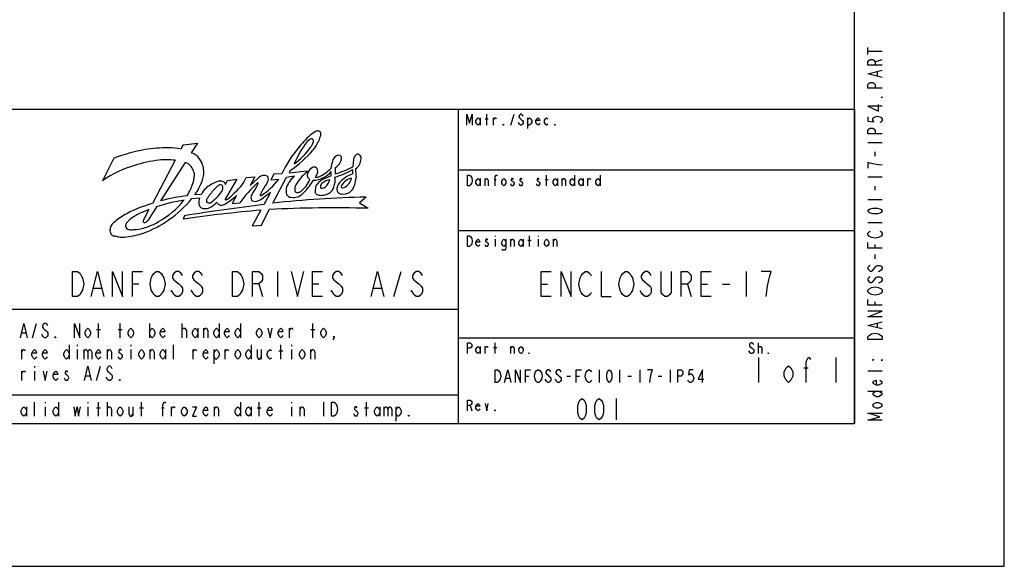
# Model space of a CAD drawing. Header units: inches. Extents: x 0 to 117, y 0 to 83.
# Tile 38 of 86: x 90 to 117, y 0 to 15. Entities that reach past the tile are written whole.
import ezdxf

# ---------------------------------------------------------------- set-up
doc = ezdxf.new("R2010")
doc.units = ezdxf.units.IN
doc.header["$LTSCALE"] = 6.431102
doc.header["$MEASUREMENT"] = 0
doc.layers.get('0').update_dxf_attribs({"linetype": 'CONTINUOUS'})

# ---------------------------------------------------------------- blocks, each defined once
blk = doc.blocks.new('SYMBOL_0_BL0', base_point=(94.026, 8.371))
at = {"color": 7, "linetype": 'CONTINUOUS'}
for p, q in [((102.481, 12.358), (102.481, 12.161)), ((102.613, 12.333), (102.702, 12.333)), ((102.658, 12.161), (102.658, 12.456)), ((102.85, 12.161), (102.85, 12.358)), ((103.322, 12.161), (103.411, 12.456)), ((103.78, 12.358), (103.78, 12.062)), ((94.29, 11.618), (94.227, 11.492)), ((94.29, 11.618), (94.693, 11.662)), ((94.521, 11.391), (94.693, 11.662)), ((92.378, 11.244), (92.065, 10.624)), ((94.065, 11.19), (93.443, 9.996)), ((94.344, 11.128), (93.664, 10.07)), ((97.236, 10.904), (97.212, 10.845)), ((97.212, 10.845), (97.703, 10.901)), ((97.703, 10.901), (97.709, 10.865)), ((95.766, 10.667), (95.449, 10.121)), ((95.454, 10.525), (95.512, 10.628)), ((95.512, 10.628), (95.766, 10.667)), ((96.028, 10.711), (96.266, 10.732)), ((96.266, 10.732), (96.132, 10.497)), ((96.132, 10.497), (96.35, 10.69)), ((96.786, 10.805), (96.704, 10.647)), ((96.704, 10.647), (96.923, 10.668)), ((96.763, 10.007), (97.141, 10.724)), ((97.007, 10.816), (96.786, 10.805)), ((97.141, 10.724), (97.361, 10.757)), ((102.481, 10.684), (102.481, 10.487)), ((102.613, 10.487), (102.613, 10.684)), ((102.864, 10.66), (102.923, 10.66)), ((104.267, 10.66), (104.356, 10.66)), ((104.311, 10.487), (104.311, 10.783)), ((104.606, 10.684), (104.606, 10.487)), ((104.739, 10.487), (104.739, 10.684)), ((105.079, 10.783), (105.079, 10.487)), ((105.315, 10.684), (105.315, 10.487)), ((105.448, 10.487), (105.448, 10.684)), ((105.788, 10.783), (105.788, 10.487)), ((94.529, 10.133), (94.74, 10.153)), ((94.614, 10.246), (94.794, 10.256)), ((95.759, 10.215), (95.638, 9.994)), ((99.333, 10.175), (99.149, 10.02)), ((93.346, 9.83), (93.197, 9.545)), ((93.551, 9.902), (93.324, 9.541)), ((95.638, 9.994), (95.849, 10.014)), ((96.431, 9.815), (96.189, 9.387)), ((96.448, 9.399), (96.663, 9.831)), ((99.149, 10.02), (99.388, 9.866)), ((94.329, 9.661), (94.287, 9.571)), ((96.189, 9.387), (96.448, 9.399)), ((102.894, 9.11), (102.894, 9.085)), ((102.894, 9.011), (102.894, 8.814)), ((103.322, 8.814), (103.322, 9.011)), ((103.662, 9.011), (103.662, 8.814)), ((103.794, 8.986), (103.883, 8.986)), ((103.839, 8.814), (103.839, 9.11)), ((104.075, 9.11), (104.075, 9.085)), ((104.075, 9.011), (104.075, 8.814)), ((104.503, 8.814), (104.503, 9.011)), ((96.89, 8.125), (96.89, 7.436)), ((100.094, 7.436), (100.3, 8.125)), ((91.826, 7.666), (92.033, 7.666)), ((92.894, 7.781), (93.066, 7.781)), ((96.373, 7.781), (96.477, 7.436)), ((97.855, 7.781), (98.027, 7.781)), ((99.543, 7.666), (99.749, 7.666)), ((102.481, 6.058), (102.481, 5.861)), ((102.613, 5.861), (102.613, 6.058)), ((102.85, 6.034), (102.938, 6.034)), ((102.894, 5.861), (102.894, 6.157)), ((103.322, 5.861), (103.322, 6.058)), ((110.153, 5.861), (110.153, 6.157)), ((102.2, 4.434), (102.244, 4.287))]:
    blk.add_line(p, q, dxfattribs=at)
for points in [[(102.111, 12.161), (102.111, 12.456), (102.185, 12.21), (102.259, 12.456), (102.259, 12.161)], [(102.481, 12.235), (102.451, 12.185), (102.421, 12.161), (102.392, 12.185), (102.362, 12.235), (102.362, 12.284), (102.392, 12.333), (102.421, 12.358), (102.451, 12.333), (102.481, 12.284)], [(102.85, 12.308), (102.879, 12.358), (102.909, 12.358), (102.923, 12.333)], [(103.662, 12.407), (103.647, 12.431), (103.617, 12.456), (103.588, 12.456), (103.558, 12.431), (103.544, 12.407), (103.544, 12.382), (103.558, 12.358), (103.588, 12.333), (103.617, 12.308), (103.647, 12.284), (103.662, 12.259), (103.662, 12.21), (103.647, 12.185), (103.617, 12.161), (103.588, 12.161), (103.558, 12.185), (103.544, 12.21), (103.529, 12.235)], [(103.78, 12.284), (103.809, 12.333), (103.839, 12.358), (103.868, 12.333), (103.898, 12.284), (103.898, 12.235), (103.868, 12.185), (103.839, 12.161), (103.809, 12.161), (103.78, 12.235)], [(104.119, 12.21), (104.105, 12.185), (104.075, 12.161), (104.045, 12.185), (104.016, 12.235), (104.016, 12.284), (104.045, 12.333), (104.075, 12.358), (104.105, 12.333), (104.119, 12.284), (104.016, 12.284)], [(104.341, 12.185), (104.311, 12.161), (104.282, 12.185), (104.252, 12.235), (104.252, 12.284), (104.282, 12.333), (104.311, 12.358), (104.341, 12.333)], [(103.13, 12.161), (103.115, 12.161), (103.115, 12.185), (103.13, 12.161)], [(104.547, 12.161), (104.533, 12.161), (104.533, 12.185), (104.547, 12.161)], [(102.126, 10.783), (102.185, 10.783), (102.215, 10.758), (102.23, 10.734), (102.244, 10.709), (102.259, 10.635), (102.244, 10.561), (102.23, 10.537), (102.215, 10.512), (102.185, 10.487), (102.126, 10.487), (102.126, 10.783)], [(102.481, 10.561), (102.451, 10.512), (102.421, 10.487), (102.392, 10.512), (102.362, 10.561), (102.362, 10.61), (102.392, 10.66), (102.421, 10.684), (102.451, 10.66), (102.481, 10.61)], [(102.613, 10.635), (102.643, 10.684), (102.672, 10.684), (102.702, 10.635), (102.702, 10.487)], [(102.894, 10.487), (102.894, 10.734), (102.923, 10.783), (102.938, 10.783), (102.953, 10.758)], [(103.189, 10.561), (103.16, 10.512), (103.13, 10.487), (103.101, 10.512), (103.071, 10.561), (103.071, 10.61), (103.101, 10.66), (103.13, 10.684), (103.16, 10.66), (103.189, 10.61), (103.189, 10.561)], [(103.396, 10.66), (103.381, 10.684), (103.352, 10.684), (103.337, 10.66), (103.337, 10.635), (103.366, 10.61), (103.396, 10.586), (103.411, 10.561), (103.411, 10.537), (103.396, 10.512), (103.381, 10.487), (103.352, 10.487), (103.337, 10.512), (103.322, 10.537)], [(103.632, 10.66), (103.617, 10.684), (103.588, 10.684), (103.573, 10.66), (103.573, 10.635), (103.603, 10.61), (103.632, 10.586), (103.647, 10.561), (103.647, 10.537), (103.632, 10.512), (103.617, 10.487), (103.588, 10.487), (103.573, 10.512), (103.558, 10.537)], [(104.105, 10.66), (104.09, 10.684), (104.06, 10.684), (104.045, 10.66), (104.045, 10.635), (104.075, 10.61), (104.105, 10.586), (104.119, 10.561), (104.119, 10.537), (104.105, 10.512), (104.09, 10.487), (104.06, 10.487), (104.045, 10.512), (104.031, 10.537)], [(104.606, 10.561), (104.577, 10.512), (104.547, 10.487), (104.518, 10.512), (104.488, 10.561), (104.488, 10.61), (104.518, 10.66), (104.547, 10.684), (104.577, 10.66), (104.606, 10.61)], [(104.739, 10.635), (104.769, 10.684), (104.798, 10.684), (104.828, 10.635), (104.828, 10.487)], [(105.079, 10.561), (105.049, 10.512), (105.02, 10.487), (104.99, 10.512), (104.961, 10.561), (104.961, 10.61), (104.99, 10.66), (105.02, 10.684), (105.049, 10.66), (105.079, 10.61)], [(105.315, 10.561), (105.286, 10.512), (105.256, 10.487), (105.227, 10.512), (105.197, 10.561), (105.197, 10.61), (105.227, 10.66), (105.256, 10.684), (105.286, 10.66), (105.315, 10.61)], [(105.448, 10.635), (105.478, 10.684), (105.507, 10.684), (105.522, 10.66)], [(105.788, 10.561), (105.758, 10.512), (105.729, 10.487), (105.699, 10.512), (105.669, 10.561), (105.669, 10.61), (105.699, 10.66), (105.729, 10.684), (105.758, 10.66), (105.788, 10.61)], [(102.126, 9.11), (102.185, 9.11), (102.215, 9.085), (102.23, 9.06), (102.244, 9.036), (102.259, 8.962), (102.244, 8.888), (102.23, 8.863), (102.215, 8.839), (102.185, 8.814), (102.126, 8.814), (102.126, 9.11)], [(102.466, 8.863), (102.451, 8.839), (102.421, 8.814), (102.392, 8.839), (102.362, 8.888), (102.362, 8.937), (102.392, 8.986), (102.421, 9.011), (102.451, 8.986), (102.466, 8.937), (102.362, 8.937)], [(102.687, 8.986), (102.672, 9.011), (102.643, 9.011), (102.628, 8.986), (102.628, 8.962), (102.658, 8.937), (102.687, 8.913), (102.702, 8.888), (102.702, 8.863), (102.687, 8.839), (102.672, 8.814), (102.643, 8.814), (102.628, 8.839), (102.613, 8.863)], [(103.189, 8.888), (103.16, 8.839), (103.13, 8.814), (103.101, 8.839), (103.071, 8.888), (103.071, 8.937), (103.101, 8.986), (103.13, 9.011), (103.16, 8.986), (103.189, 8.937)], [(103.189, 9.011), (103.189, 8.79), (103.174, 8.74), (103.16, 8.716), (103.101, 8.716), (103.086, 8.74)], [(103.322, 8.962), (103.352, 9.011), (103.381, 9.011), (103.411, 8.962), (103.411, 8.814)], [(103.662, 8.888), (103.632, 8.839), (103.603, 8.814), (103.573, 8.839), (103.544, 8.888), (103.544, 8.937), (103.573, 8.986), (103.603, 9.011), (103.632, 8.986), (103.662, 8.937)], [(104.37, 8.888), (104.341, 8.839), (104.311, 8.814), (104.282, 8.839), (104.252, 8.888), (104.252, 8.937), (104.282, 8.986), (104.311, 9.011), (104.341, 8.986), (104.37, 8.937), (104.37, 8.888)], [(104.503, 8.962), (104.533, 9.011), (104.562, 9.011), (104.592, 8.962), (104.592, 8.814)], [(91.24, 8.125), (91.378, 8.125), (91.447, 8.068), (91.481, 8.01), (91.516, 7.953), (91.55, 7.781), (91.516, 7.609), (91.481, 7.551), (91.447, 7.494), (91.378, 7.436), (91.24, 7.436), (91.24, 8.125)], [(91.757, 7.436), (91.929, 8.125), (92.102, 7.436)], [(92.343, 7.436), (92.343, 8.125), (92.618, 7.436), (92.618, 8.125)], [(92.894, 7.436), (92.894, 8.125), (93.169, 8.125)], [(93.721, 7.551), (93.686, 7.494), (93.617, 7.436), (93.548, 7.436), (93.48, 7.494), (93.445, 7.551), (93.411, 7.609), (93.376, 7.781), (93.411, 7.953), (93.445, 8.01), (93.48, 8.068), (93.548, 8.125), (93.617, 8.125), (93.686, 8.068), (93.721, 8.01), (93.755, 7.953), (93.79, 7.781), (93.755, 7.609), (93.721, 7.551)], [(94.272, 8.01), (94.237, 8.068), (94.169, 8.125), (94.1, 8.125), (94.031, 8.068), (93.996, 8.01), (93.996, 7.953), (94.031, 7.896), (94.1, 7.838), (94.169, 7.781), (94.237, 7.723), (94.272, 7.666), (94.272, 7.551), (94.237, 7.494), (94.169, 7.436), (94.1, 7.436), (94.031, 7.494), (93.996, 7.551), (93.962, 7.609)], [(94.823, 8.01), (94.789, 8.068), (94.72, 8.125), (94.651, 8.125), (94.582, 8.068), (94.547, 8.01), (94.547, 7.953), (94.582, 7.896), (94.651, 7.838), (94.72, 7.781), (94.789, 7.723), (94.823, 7.666), (94.823, 7.551), (94.789, 7.494), (94.72, 7.436), (94.651, 7.436), (94.582, 7.494), (94.547, 7.551), (94.513, 7.609)], [(95.65, 8.125), (95.788, 8.125), (95.856, 8.068), (95.891, 8.01), (95.925, 7.953), (95.96, 7.781), (95.925, 7.609), (95.891, 7.551), (95.856, 7.494), (95.788, 7.436), (95.65, 7.436), (95.65, 8.125)], [(96.201, 7.436), (96.201, 8.125), (96.373, 8.125), (96.442, 8.068), (96.477, 8.01), (96.477, 7.896), (96.442, 7.838), (96.373, 7.781), (96.201, 7.781)], [(97.269, 8.125), (97.441, 7.436), (97.613, 8.125)], [(98.13, 7.436), (97.855, 7.436), (97.855, 8.125), (98.13, 8.125)], [(98.681, 8.01), (98.647, 8.068), (98.578, 8.125), (98.509, 8.125), (98.44, 8.068), (98.406, 8.01), (98.406, 7.953), (98.44, 7.896), (98.509, 7.838), (98.578, 7.781), (98.647, 7.723), (98.681, 7.666), (98.681, 7.551), (98.647, 7.494), (98.578, 7.436), (98.509, 7.436), (98.44, 7.494), (98.406, 7.551), (98.371, 7.609)], [(99.474, 7.436), (99.646, 8.125), (99.818, 7.436)], [(100.886, 8.01), (100.852, 8.068), (100.783, 8.125), (100.714, 8.125), (100.645, 8.068), (100.61, 8.01), (100.61, 7.953), (100.645, 7.896), (100.714, 7.838), (100.783, 7.781), (100.852, 7.723), (100.886, 7.666), (100.886, 7.551), (100.852, 7.494), (100.783, 7.436), (100.714, 7.436), (100.645, 7.494), (100.61, 7.551), (100.576, 7.609)], [(102.126, 5.861), (102.126, 6.157), (102.2, 6.157), (102.23, 6.132), (102.244, 6.108), (102.244, 6.058), (102.23, 6.034), (102.2, 6.009), (102.126, 6.009)], [(102.481, 5.935), (102.451, 5.886), (102.421, 5.861), (102.392, 5.886), (102.362, 5.935), (102.362, 5.985), (102.392, 6.034), (102.421, 6.058), (102.451, 6.034), (102.481, 5.985)], [(102.613, 6.009), (102.643, 6.058), (102.672, 6.058), (102.687, 6.034)], [(103.322, 6.009), (103.352, 6.058), (103.381, 6.058), (103.411, 6.009), (103.411, 5.861)], [(103.662, 5.935), (103.632, 5.886), (103.603, 5.861), (103.573, 5.886), (103.544, 5.935), (103.544, 5.985), (103.573, 6.034), (103.603, 6.058), (103.632, 6.034), (103.662, 5.985), (103.662, 5.935)], [(110.02, 6.108), (110.005, 6.132), (109.976, 6.157), (109.946, 6.157), (109.917, 6.132), (109.902, 6.108), (109.902, 6.083), (109.917, 6.058), (109.946, 6.034), (109.976, 6.009), (110.005, 5.985), (110.02, 5.96), (110.02, 5.911), (110.005, 5.886), (109.976, 5.861), (109.946, 5.861), (109.917, 5.886), (109.902, 5.911), (109.887, 5.935)], [(110.153, 6.009), (110.153, 6.034), (110.182, 6.058), (110.197, 6.058), (110.212, 6.058), (110.241, 6.009), (110.241, 5.861)], [(103.839, 5.861), (103.824, 5.861), (103.824, 5.886), (103.839, 5.861)], [(110.433, 5.861), (110.418, 5.861), (110.418, 5.886), (110.433, 5.861)], [(102.126, 4.287), (102.126, 4.582), (102.2, 4.582), (102.23, 4.557), (102.244, 4.533), (102.244, 4.484), (102.23, 4.459), (102.2, 4.434), (102.126, 4.434)], [(102.466, 4.336), (102.451, 4.311), (102.421, 4.287), (102.392, 4.311), (102.362, 4.36), (102.362, 4.41), (102.392, 4.459), (102.421, 4.484), (102.451, 4.459), (102.466, 4.41), (102.362, 4.41)], [(102.613, 4.484), (102.658, 4.287), (102.702, 4.484)], [(102.894, 4.287), (102.879, 4.287), (102.879, 4.311), (102.894, 4.287)]]:
    blk.add_lwpolyline(points, dxfattribs=at)
for centre, radius, start, end in [((98.896, 10.513), 1.757, 123.9219, 128.9859), ((98.017, 11.788), 0.209, 94.9156, 118.9133), ((98.006, 11.909), 0.0875, 37.9594, 94.4524), ((97.964, 11.907), 0.124, 342.3871, 26.7521), ((99.836, 10.049), 2.695, 142.1212, 157.2787), ((100.003, 9.487), 3.258, 132.7678, 141.3405), ((97.919, 11.535), 0.269, 127.2624, 141.2908), ((97.844, 11.63), 0.148, 90.658, 126.7544), ((97.369, 11.873), 0.542, 322.9953, 339.5719), ((97.835, 11.734), 0.045, 7.1206, 79.5655), ((96.554, 12.486), 1.663, 322.0822, 332.8248), ((97.592, 11.725), 0.288, 351.6519, 2.8594), ((95.97, 12.505), 2.205, 339.3288, 343.2604), ((94.096, 6.747), 4.814, 100.269, 110.9049), ((93.859, 7.397), 4.134, 89.6723, 98.6437), ((93.912, 10.236), 1.294, 75.9095, 91.2841), ((100.117, 9.32), 3.452, 140.352, 154.3042), ((95.32, 13.693), 3.384, 304.4938, 318.8006), ((96.244, 12.633), 1.899, 305.6229, 325.1023), ((94.151, 7.15), 4.079, 97.5279, 107.086), ((93.826, 9.358), 1.848, 82.557, 96.5165), ((94.416, 11.018), 0.387, 35.2548, 74.2653), ((94.345, 10.922), 0.502, 16.8293, 39.5295), ((99.366, 10.859), 1.007, 162.2455, 173.7012), ((98.643, 11.11), 0.242, 134.0948, 166.5724), ((98.595, 11.143), 0.185, 99.1749, 130.5996), ((98.159, 11.397), 0.53, 307.7549, 331.2624), ((98.567, 11.183), 0.143, 62.9892, 90.4831), ((98.47, 11.24), 0.182, 327.7373, 356.0266), ((98.566, 11.251), 0.0886, 344.5972, 42.6678), ((154.405, 6.421), 55.627, 175.0921, 175.2663), ((99.194, 11.171), 0.213, 124.9919, 177.6651), ((98.823, 11.254), 0.374, 305.8525, 356.7917), ((99.106, 11.293), 0.0629, 49.6305, 122.6069), ((99.072, 11.241), 0.125, 356.4431, 53.1022), ((93.799, 8.143), 3.026, 106.2482, 124.9594), ((94.292, 10.878), 0.256, 33.2943, 78.3487), ((94.08, 10.699), 0.532, 21.1926, 36.8022), ((94.301, 10.778), 0.298, 350.2925, 22.4237), ((94.156, 10.853), 0.703, 3.8765, 17.7765), ((94.46, 10.855), 0.4, 346.0715, 6.5596), ((98.307, 10.025), 1.032, 125.4276, 151.6769), ((97.956, 10.774), 0.241, 109.1468, 165.4571), ((97.9, 10.875), 0.128, 71.1581, 100.6058), ((97.877, 10.892), 0.123, 12.3213, 58.1903), ((97.796, 10.875), 0.206, 351.2783, 12.3026), ((97.606, 11.685), 1.043, 296.0537, 316.7157), ((97.893, 11.256), 0.605, 295.5, 321.7071), ((97.608, 10.827), 0.762, 355.119, 4.1234), ((97.657, 13.36), 2.759, 287.231, 298.306), ((99.047, 10.885), 0.571, 170.6701, 186.7315), ((97.943, 12.885), 2.135, 284.5602, 298.6483), ((98.358, 10.878), 0.61, 354.1192, 4.9525), ((109.266, 11.362), 10.232, 182.2989, 183.6689), ((92.987, 11.074), 1.653, 328.3996, 343.4453), ((94.121, 10.749), 0.473, 342.0738, 358.0349), ((94.108, 10.86), 0.747, 329.446, 352.1988), ((95.547, 9.732), 0.925, 110.7613, 122.5228), ((95.313, 10.335), 0.279, 71.0618, 109.7041), ((95.332, 10.495), 0.126, 13.7563, 55.4345), ((94.919, 11.222), 1.221, 320.4273, 335.2716), ((96.649, 10.37), 0.437, 115.8967, 133.0831), ((95.513, 11.709), 1.753, 301.7644, 323.5624), ((96.522, 10.51), 0.261, 75.8227, 104.1022), ((96.562, 10.692), 0.0756, 12.1063, 71.7042), ((96.411, 10.682), 0.227, 323.3284, 6.5266), ((97.856, 10.166), 0.771, 130.0378, 158.1695), ((97.058, 10.954), 0.781, 307.3705, 337.8449), ((96.448, 11.486), 1.662, 311.4563, 329.414), ((97.851, 10.779), 0.14, 156.7269, 195.7096), ((97.841, 10.773), 0.128, 194.1209, 242.2077), ((97.88, 11.207), 0.567, 269.7813, 298.8176), ((96.817, 11.347), 1.286, 330.6961, 336.9361), ((97.929, 11.033), 0.315, 271.5609, 295.3447), ((98.373, 10.207), 0.508, 119.8156, 133.818), ((98.414, 10.2), 0.461, 99.8011, 129.8057), ((98.98, 9.112), 1.76, 110.3813, 119.2462), ((97.827, 10.82), 0.534, 317.0284, 341.921), ((97.673, 10.653), 0.805, 352.774, 5.097), ((99.013, 10.275), 0.509, 135.1588, 164.3038), ((99.265, 9.945), 0.921, 109.0514, 131.6471), ((99.044, 10.253), 0.46, 104.0818, 148.1292), ((98.555, 10.784), 0.387, 296.1519, 347.4207), ((96.762, 10.982), 2.309, 348.3187, 353.1645), ((93.678, 10.954), 1.173, 322.8883, 336.1753), ((95.309, 9.996), 0.577, 116.7652, 153.2644), ((96.9, 8.736), 2.407, 134.8984, 142.4077), ((94.321, 11.053), 1.261, 304.9795, 325.0754), ((95.404, 10.26), 0.271, 117.5581, 138.2731), ((95.318, 10.427), 0.0838, 49.7283, 117.7489), ((95.236, 10.425), 0.151, 321.7198, 356.6653), ((95.288, 10.435), 0.1, 348.9845, 33.7448), ((91.044, 15.196), 6.766, 311.3175, 315.3869), ((98.564, 8.085), 3.331, 131.8597, 144.6002), ((92.412, 12.561), 4.43, 328.373, 332.0643), ((95.685, 10.842), 0.733, 330.8763, 337.1022), ((96.35, 10.559), 0.0111, 349.5391, 143.4383), ((98.521, 9.192), 2.357, 144.9122, 153.2256), ((97.545, 10.34), 0.42, 164.3348, 187.5497), ((97.663, 10.373), 0.3, 151.9676, 184.5137), ((97.44, 10.387), 0.0849, 206.3676, 279.0038), ((97.42, 10.511), 0.21, 279.2176, 302.2125), ((98.469, 10.323), 0.545, 165.3821, 181.4073), ((98.309, 10.285), 0.407, 134.994, 154.5471), ((98.145, 10.466), 0.0725, 151.895, 218.2268), ((98.327, 10.367), 0.28, 138.0551, 151.6294), ((98.113, 10.588), 0.168, 261.2556, 308.6307), ((98.122, 10.571), 0.344, 288.181, 333.6632), ((97.879, 10.657), 0.601, 336.6165, 349.9772), ((98.69, 10.41), 0.166, 179.0776, 222.1801), ((98.699, 10.472), 0.0515, 151.705, 219.1417), ((98.695, 10.519), 0.0874, 245.4748, 290.3227), ((98.612, 10.648), 0.433, 307.3775, 341.9687), ((94.687, 6.853), 3.254, 96.5512, 110.4262), ((92.436, 11.617), 2.42, 299.0607, 320.7547), ((94.933, 5.353), 4.885, 96.3269, 105.0541), ((92.266, 11.972), 2.916, 303.9897, 320.8988), ((95.07, 10.034), 0.351, 160.2703, 188.3427), ((95.047, 10.082), 0.113, 155.7866, 202.5891), ((95.68, 9.698), 0.853, 143.5682, 149.6568), ((94.113, 12.102), 2.504, 302.0135, 311.0902), ((95.463, 10.113), 0.016, 148.3251, 305.2558), ((95.431, 10.272), 0.177, 283.2172, 296.8425), ((96.309, 10.153), 0.151, 146.0293, 207.1224), ((96.27, 10.237), 0.18, 238.0813, 286.7351), ((96.211, 10.506), 0.455, 284.1157, 309.3254), ((96.475, 10.226), 0.064, 154.315, 175.4777), ((96.427, 10.233), 0.0166, 187.9635, 300.3884), ((97.708, 8.742), 1.859, 122.8842, 130.5632), ((91.203, 13.055), 6.147, 329.8556, 333.3996), ((99.944, -19.048), 29.229, 91.1993, 96.2481), ((97.275, 10.317), 0.149, 192.6025, 250.2667), ((97.33, 10.608), 0.444, 256.2327, 278.597), ((97.344, 10.476), 0.311, 279.5463, 310.7974), ((98.049, 10.355), 0.133, 199.8242, 235.8577), ((98.096, 10.553), 0.331, 248.5205, 268.1048), ((98.043, 10.975), 0.754, 273.147, 284.2883), ((98.656, 10.386), 0.126, 224.3761, 263.887), ((98.69, 10.657), 0.398, 263.2207, 297.6178), ((94.688, 6.215), 4.01, 116.9913, 122.7647), ((94.473, 6.267), 3.869, 105.4423, 114.4982), ((94.012, 7.874), 2.066, 108.7932, 122.2671), ((100.457, -34.987), 44.983, 95.135, 97.8833), ((102.884, -43.293), 53.64, 96.8162, 99.1781), ((94.846, 9.989), 0.123, 182.896, 229.2625), ((94.862, 10.007), 0.147, 228.8442, 270.3015), ((94.893, 10.186), 0.327, 264.8399, 293.9303), ((95.008, 10.113), 0.0992, 228.1668, 290.8428), ((94.65, 10.578), 0.787, 298.5029, 316.302), ((95.398, 10.122), 0.199, 205.9328, 229.7491), ((95.345, 10.136), 0.183, 245.4976, 301.1141), ((98.466, -24.965), 34.843, 88.4836, 92.9661), ((93.581, 8.112), 1.818, 125.7721, 132.0199), ((93.211, 9.086), 0.614, 119.4418, 139.4977), ((93.325, 9.491), 0.139, 157.061, 179.6025), ((92.302, 11.735), 2.703, 289.2016, 306.044), ((93.212, 9.599), 0.127, 284.229, 332.692), ((92.542, 9.258), 0.271, 157.4036, 174.8928), ((92.49, 9.267), 0.219, 176.0557, 208.4771), ((92.576, 9.234), 0.311, 132.8287, 155.6663), ((92.832, 9.386), 0.13, 174.8768, 219.8705), ((92.898, 9.359), 0.199, 140.832, 168.7484), ((92.834, 9.478), 0.202, 239.8878, 272.2877), ((92.866, 10.623), 1.347, 268.9529, 275.6416), ((92.776, 10.874), 1.608, 277.9406, 301.3267), ((93.232, 9.549), 0.074, 230.799, 278.3848), ((92.423, 9.242), 0.148, 212.1074, 254.5325), ((92.094, 7.153), 1.968, 77.883, 81.5372), ((92.607, 9.915), 0.844, 263.2374, 277.9415), ((92.412, 11.594), 2.535, 277.0548, 287.8919)]:
    blk.add_arc(centre, radius, start, end, dxfattribs=at)

msp = doc.modelspace()

# ---------------------------------------------------------------- linework, layer by layer
at = {"color": 7, "linetype": 'CONTINUOUS'}
for p, q in [((116.9291, 0), (116.9291, 82.6772)), ((112.7953, 3.937), (112.7953, 78.7402)), ((113.1687, 14.1014), (113.1687, 14.2983)), ((113.1687, 14.1999), (113.5624, 14.1999)), ((113.3655, 13.9046), (113.5624, 13.9636)), ((113.4312, 13.5109), (113.4312, 13.629)), ((77.3622, 12.5984), (112.7953, 12.5984)), ((101.8701, 12.5984), (101.8701, 3.937)), ((112.7953, 12.5984), (112.7953, 3.937)), ((113.1687, 11.6802), (113.5624, 11.6802)), ((113.3655, 11.3062), (113.3655, 11.4243)), ((101.8701, 10.9252), (112.7953, 10.9252)), ((113.1687, 10.7353), (113.5624, 10.7353)), ((113.3655, 10.3613), (113.3655, 10.4794)), ((113.1687, 10.1054), (113.5624, 10.1054)), ((101.8701, 9.252), (112.7953, 9.252)), ((113.1687, 9.4755), (113.5624, 9.4755)), ((113.3655, 8.7668), (113.3655, 8.8652)), ((113.3655, 8.4715), (113.3655, 8.5896)), ((113.5296, 8.1566), (113.464, 8.1172)), ((109.813, 8.1201), (109.813, 7.4311)), ((104.1634, 7.7756), (104.3356, 7.7756)), ((108.1939, 7.7756), (108.2972, 7.4311)), ((108.5728, 7.7756), (108.7451, 7.7756)), ((109.1585, 7.7756), (109.3652, 7.7756)), ((113.5296, 7.8416), (113.464, 7.8022)), ((77.3622, 7.0866), (101.8701, 7.0866)), ((113.3655, 7.192), (113.3655, 7.2904)), ((90.1316, 6.2992), (90.2424, 6.6929)), ((91.9033, 6.5289), (92.014, 6.5289)), ((91.9587, 6.2992), (91.9587, 6.6929)), ((92.4938, 6.5289), (92.6046, 6.5289)), ((92.5492, 6.2992), (92.5492, 6.6929)), ((93.3612, 6.6929), (93.3612, 6.2992)), ((94.2655, 6.2992), (94.2655, 6.6929)), ((94.69, 6.5617), (94.69, 6.2992)), ((94.8561, 6.2992), (94.8561, 6.5617)), ((95.2805, 6.6929), (95.2805, 6.2992)), ((95.8711, 6.6929), (95.8711, 6.2992)), ((97.2183, 6.2992), (97.2183, 6.5617)), ((97.8088, 6.5289), (97.9195, 6.5289)), ((97.8642, 6.2992), (97.8642, 6.6929)), ((113.4312, 6.5818), (113.4312, 6.6999)), ((89.8364, 6.4304), (89.9471, 6.4304)), ((101.8701, 6.2992), (112.7953, 6.2992)), ((91.1467, 6.1024), (91.1467, 5.7087)), ((91.3681, 6.1024), (91.3681, 6.0696)), ((92.8445, 6.1024), (92.8445, 6.0696)), ((94.0256, 5.7087), (94.0256, 6.1024)), ((96.1663, 6.1024), (96.1663, 5.7087)), ((96.9783, 5.7087), (96.9783, 6.1024)), ((97.2736, 6.1024), (97.2736, 6.0696)), ((89.8364, 5.7087), (89.8364, 5.9711)), ((91.3681, 5.9711), (91.3681, 5.7087)), ((91.5527, 5.9711), (91.5527, 5.7087)), ((92.1986, 5.7087), (92.1986, 5.9711)), ((92.8445, 5.9711), (92.8445, 5.7087)), ((93.3797, 5.7087), (93.3797, 5.9711)), ((93.8041, 5.9711), (93.8041, 5.7087)), ((94.5608, 5.7087), (94.5608, 5.9711)), ((95.1329, 5.9711), (95.1329, 5.5774)), ((95.4466, 5.7087), (95.4466, 5.9711)), ((96.4432, 5.9711), (96.4432, 5.7087)), ((96.923, 5.9383), (97.0337, 5.9383)), ((97.2736, 5.9711), (97.2736, 5.7087)), ((97.8088, 5.7087), (97.8088, 5.9711)), ((110.1526, 5.7579), (110.1526, 5.0689)), ((112.2884, 5.7579), (112.2884, 5.0689)), ((90.187, 5.5118), (90.187, 5.479)), ((91.9033, 5.1181), (92.014, 5.5118)), ((111.4013, 5.4708), (111.5219, 5.4708)), ((89.8364, 5.1181), (89.8364, 5.3806)), ((90.187, 5.3806), (90.187, 5.1181)), ((91.608, 5.2493), (91.7188, 5.2493)), ((103.1854, 5.1856), (103.2904, 5.1856)), ((103.7279, 5.2439), (103.8154, 5.2439)), ((104.8654, 5.2439), (104.9704, 5.2439)), ((105.1279, 5.2439), (105.2154, 5.2439)), ((105.7579, 5.4189), (105.7579, 5.0689)), ((106.3179, 5.4189), (106.3179, 5.0689)), ((106.5454, 5.2439), (106.6504, 5.2439)), ((106.8779, 5.4189), (106.8779, 5.0689)), ((107.3854, 5.2439), (107.4904, 5.2439)), ((107.7179, 5.4189), (107.7179, 5.0689)), ((113.5624, 5.381), (113.1687, 5.381)), ((77.3622, 4.7244), (101.8701, 4.7244)), ((106.2303, 4.626), (106.2303, 4.0354)), ((113.1687, 4.8298), (113.5624, 4.8298)), ((89.9655, 4.3963), (89.9655, 4.1339)), ((90.187, 4.1339), (90.187, 4.5276)), ((90.4823, 4.5276), (90.4823, 4.4948)), ((90.4823, 4.3963), (90.4823, 4.1339)), ((90.8514, 4.5276), (90.8514, 4.1339)), ((91.6634, 4.5276), (91.6634, 4.4948)), ((91.6634, 4.3963), (91.6634, 4.1339)), ((91.9033, 4.3635), (92.014, 4.3635)), ((91.9587, 4.1339), (91.9587, 4.5276)), ((92.1986, 4.1339), (92.1986, 4.5276)), ((92.8999, 4.3963), (92.8999, 4.1339)), ((93.0844, 4.3635), (93.1951, 4.3635)), ((93.1398, 4.1339), (93.1398, 4.5276)), ((93.6934, 4.3635), (93.7672, 4.3635)), ((93.9702, 4.1339), (93.9702, 4.3963)), ((95.1513, 4.1339), (95.1513, 4.3963)), ((95.8711, 4.5276), (95.8711, 4.1339)), ((96.1663, 4.3963), (96.1663, 4.1339)), ((96.3324, 4.3635), (96.4432, 4.3635)), ((96.3878, 4.1339), (96.3878, 4.5276)), ((97.2736, 4.5276), (97.2736, 4.4948)), ((97.2736, 4.3963), (97.2736, 4.1339)), ((97.5135, 4.1339), (97.5135, 4.3963)), ((98.1594, 4.5276), (98.1594, 4.1339)), ((99.2852, 4.3635), (99.3959, 4.3635)), ((99.3405, 4.1339), (99.3405, 4.5276)), ((99.7096, 4.3963), (99.7096, 4.1339)), ((99.8204, 4.3963), (99.8204, 4.1339)), ((100.1526, 4.3963), (100.1526, 4.0026)), ((4.1339, 3.937), (112.7953, 3.937)), ((77.3622, 3.937), (112.7953, 3.937)), ((0, 0), (116.9291, 0))]:
    msp.add_line(p, q, dxfattribs=at)
for points in [[(113.5624, 13.8062), (113.1687, 13.8062), (113.1687, 13.9046), (113.2015, 13.944), (113.2343, 13.9636), (113.2999, 13.9636), (113.3327, 13.944), (113.3655, 13.9046), (113.3655, 13.8062)], [(113.5624, 13.4715), (113.1687, 13.5699), (113.5624, 13.6684)], [(113.5624, 13.1762), (113.1687, 13.1762), (113.1687, 13.2747), (113.2015, 13.314), (113.2343, 13.3337), (113.2999, 13.3337), (113.3327, 13.314), (113.3655, 13.2747), (113.3655, 13.1762)], [(113.5624, 12.94), (113.5624, 12.9203), (113.5296, 12.9203), (113.5624, 12.94)], [(113.5624, 12.6841), (113.1687, 12.6841), (113.464, 12.5463), (113.464, 12.7235)], [(113.1687, 12.3888), (113.1687, 12.2707), (113.3327, 12.251), (113.2999, 12.2904), (113.2999, 12.3298), (113.3327, 12.3692), (113.3655, 12.3888), (113.4312, 12.4085), (113.4968, 12.3888), (113.5296, 12.3692), (113.5624, 12.3298), (113.5624, 12.2904), (113.5296, 12.251), (113.4968, 12.2314)], [(113.5624, 11.9164), (113.1687, 11.9164), (113.1687, 12.0148), (113.2015, 12.0542), (113.2343, 12.0739), (113.2999, 12.0739), (113.3327, 12.0542), (113.3655, 12.0148), (113.3655, 11.9164)], [(113.5624, 11.0503), (113.3983, 11.0699), (113.2999, 11.0896), (113.2343, 11.1093), (113.1687, 11.129), (113.1687, 10.9715)], [(113.5624, 9.7904), (113.5296, 9.751), (113.4968, 9.7314), (113.4312, 9.7117), (113.2999, 9.7117), (113.2343, 9.7314), (113.2015, 9.751), (113.1687, 9.7904), (113.2015, 9.8298), (113.2343, 9.8495), (113.2999, 9.8692), (113.4312, 9.8692), (113.4968, 9.8495), (113.5296, 9.8298), (113.5624, 9.7904)], [(113.2671, 9.0621), (113.2015, 9.1014), (113.1687, 9.1408), (113.1687, 9.1802), (113.2015, 9.2195), (113.2343, 9.2392)], [(113.4968, 9.2392), (113.5296, 9.2195), (113.5624, 9.1802), (113.5624, 9.1408), (113.5296, 9.1014)], [(113.5296, 9.1014), (113.464, 9.0621), (113.3655, 9.0424), (113.2671, 9.0621)], [(113.5624, 8.7668), (113.1687, 8.7668), (113.1687, 8.9243)], [(113.2343, 8.2943), (113.2015, 8.2747), (113.1687, 8.2353), (113.1687, 8.1959), (113.2015, 8.1566), (113.2343, 8.1369), (113.2671, 8.1369), (113.2999, 8.1566)], [(113.2999, 8.1566), (113.3983, 8.2747), (113.4312, 8.2943), (113.4968, 8.2943), (113.5296, 8.2747), (113.5624, 8.2353), (113.5624, 8.1959), (113.5296, 8.1566)], [(104.439, 7.4311), (104.1634, 7.4311), (104.1634, 8.1201), (104.439, 8.1201)], [(104.7146, 7.4311), (104.7146, 8.1201), (104.9902, 7.4311), (104.9902, 8.1201)], [(105.5413, 7.5459), (105.5069, 7.4885), (105.438, 7.4311), (105.3691, 7.4311), (105.3002, 7.4885), (105.2658, 7.5459), (105.2313, 7.6033), (105.1969, 7.7756), (105.2313, 7.9478), (105.2658, 8.0052), (105.3002, 8.0627), (105.3691, 8.1201), (105.438, 8.1201), (105.5069, 8.0627), (105.5413, 8.0052)], [(105.8169, 8.1201), (105.8169, 7.4311), (106.0925, 7.4311)], [(106.6437, 7.5459), (106.6093, 7.4885), (106.5404, 7.4311), (106.4715, 7.4311), (106.4026, 7.4885), (106.3681, 7.5459), (106.3337, 7.6033), (106.2992, 7.7756), (106.3337, 7.9478), (106.3681, 8.0052), (106.4026, 8.0627), (106.4715, 8.1201), (106.5404, 8.1201), (106.6093, 8.0627), (106.6437, 8.0052), (106.6782, 7.9478), (106.7126, 7.7756), (106.6782, 7.6033), (106.6437, 7.5459)], [(107.1949, 8.0052), (107.1604, 8.0627), (107.0915, 8.1201), (107.0226, 8.1201), (106.9537, 8.0627), (106.9193, 8.0052), (106.9193, 7.9478), (106.9537, 7.8904), (107.0226, 7.833), (107.0915, 7.7756), (107.1604, 7.7182), (107.1949, 7.6608), (107.1949, 7.5459), (107.1604, 7.4885), (107.0915, 7.4311), (107.0226, 7.4311), (106.9537, 7.4885), (106.9193, 7.5459), (106.8848, 7.6033)], [(107.7461, 8.1201), (107.7461, 7.5459), (107.7116, 7.4885), (107.6427, 7.4311), (107.5738, 7.4311), (107.5049, 7.4885), (107.4705, 7.5459), (107.4705, 8.1201)], [(108.0217, 7.4311), (108.0217, 8.1201), (108.1939, 8.1201), (108.2628, 8.0627), (108.2972, 8.0052), (108.2972, 7.8904), (108.2628, 7.833), (108.1939, 7.7756), (108.0217, 7.7756)], [(108.8484, 7.4311), (108.5728, 7.4311), (108.5728, 8.1201), (108.8484, 8.1201)], [(110.3642, 7.4311), (110.3986, 7.7182), (110.4331, 7.8904), (110.4675, 8.0052), (110.502, 8.1201), (110.2264, 8.1201)], [(113.2343, 7.9794), (113.2015, 7.9597), (113.1687, 7.9203), (113.1687, 7.881), (113.2015, 7.8416), (113.2343, 7.8219), (113.2671, 7.8219), (113.2999, 7.8416)], [(113.2999, 7.8416), (113.3983, 7.9597), (113.4312, 7.9794), (113.4968, 7.9794), (113.5296, 7.9597), (113.5624, 7.9203), (113.5624, 7.881), (113.5296, 7.8416)], [(113.2671, 7.4873), (113.2015, 7.5266), (113.1687, 7.566), (113.1687, 7.6054), (113.2015, 7.6447)], [(113.2015, 7.6447), (113.2671, 7.6841), (113.3655, 7.7038), (113.464, 7.6841), (113.5296, 7.6447)], [(113.5296, 7.6447), (113.5624, 7.6054), (113.5624, 7.566), (113.5296, 7.5266)], [(113.5624, 7.192), (113.1687, 7.192), (113.1687, 7.3495)], [(113.5296, 7.5266), (113.464, 7.4873), (113.3655, 7.4676), (113.2671, 7.4873)], [(113.5624, 6.877), (113.1687, 6.877), (113.5624, 7.0345), (113.1687, 7.0345)], [(89.7995, 6.2992), (89.8917, 6.6929), (89.984, 6.2992)], [(90.5561, 6.6273), (90.5376, 6.6601), (90.5007, 6.6929), (90.4638, 6.6929), (90.4269, 6.6601), (90.4085, 6.6273), (90.4085, 6.5945), (90.4269, 6.5617), (90.4638, 6.5289), (90.5007, 6.4961), (90.5376, 6.4633), (90.5561, 6.4304), (90.5561, 6.3648), (90.5376, 6.332), (90.5007, 6.2992), (90.4638, 6.2992), (90.4269, 6.332), (90.4085, 6.3648), (90.39, 6.3976)], [(91.2943, 6.2992), (91.2943, 6.6929), (91.4419, 6.2992), (91.4419, 6.6929)], [(91.7372, 6.3976), (91.7003, 6.332), (91.6634, 6.2992), (91.6265, 6.332), (91.5896, 6.3976), (91.5896, 6.4633), (91.6265, 6.5289), (91.6634, 6.5617), (91.7003, 6.5289), (91.7372, 6.4633), (91.7372, 6.3976)], [(92.9183, 6.3976), (92.8814, 6.332), (92.8445, 6.2992), (92.8076, 6.332), (92.7707, 6.3976), (92.7707, 6.4633), (92.8076, 6.5289), (92.8445, 6.5617), (92.8814, 6.5289), (92.9183, 6.4633), (92.9183, 6.3976)], [(93.3612, 6.4633), (93.3981, 6.5289), (93.435, 6.5617), (93.4719, 6.5289), (93.5089, 6.4633), (93.5089, 6.3976), (93.4719, 6.332), (93.435, 6.2992), (93.3981, 6.332), (93.3612, 6.3976)], [(93.7857, 6.3648), (93.7672, 6.332), (93.7303, 6.2992), (93.6934, 6.332), (93.6565, 6.3976), (93.6565, 6.4633), (93.6934, 6.5289), (93.7303, 6.5617), (93.7672, 6.5289), (93.7857, 6.4633), (93.6565, 6.4633)], [(94.2655, 6.4961), (94.2655, 6.5289), (94.3024, 6.5617), (94.3209, 6.5617), (94.3393, 6.5617), (94.3762, 6.4961), (94.3762, 6.2992)], [(94.69, 6.3976), (94.653, 6.332), (94.6161, 6.2992), (94.5792, 6.332), (94.5423, 6.3976), (94.5423, 6.4633), (94.5792, 6.5289), (94.6161, 6.5617), (94.653, 6.5289), (94.69, 6.4633)], [(94.8561, 6.4961), (94.893, 6.5617), (94.9299, 6.5617), (94.9668, 6.4961), (94.9668, 6.2992)], [(95.2805, 6.3976), (95.2436, 6.332), (95.2067, 6.2992), (95.1698, 6.332), (95.1329, 6.3976), (95.1329, 6.4633), (95.1698, 6.5289), (95.2067, 6.5617), (95.2436, 6.5289), (95.2805, 6.4633)], [(95.5573, 6.3648), (95.5389, 6.332), (95.502, 6.2992), (95.4651, 6.332), (95.4281, 6.3976), (95.4281, 6.4633), (95.4651, 6.5289), (95.502, 6.5617), (95.5389, 6.5289), (95.5573, 6.4633), (95.4281, 6.4633)], [(95.8711, 6.3976), (95.8342, 6.332), (95.7972, 6.2992), (95.7603, 6.332), (95.7234, 6.3976), (95.7234, 6.4633), (95.7603, 6.5289), (95.7972, 6.5617), (95.8342, 6.5289), (95.8711, 6.4633)], [(96.4616, 6.3976), (96.4247, 6.332), (96.3878, 6.2992), (96.3509, 6.332), (96.314, 6.3976), (96.314, 6.4633), (96.3509, 6.5289), (96.3878, 6.5617), (96.4247, 6.5289), (96.4616, 6.4633), (96.4616, 6.3976)], [(96.6277, 6.5617), (96.6831, 6.2992), (96.7384, 6.5617)], [(97.0337, 6.3648), (97.0153, 6.332), (96.9783, 6.2992), (96.9414, 6.332), (96.9045, 6.3976), (96.9045, 6.4633), (96.9414, 6.5289), (96.9783, 6.5617), (97.0153, 6.5289), (97.0337, 6.4633), (96.9045, 6.4633)], [(97.2183, 6.4961), (97.2552, 6.5617), (97.2921, 6.5617), (97.3105, 6.5289)], [(98.2333, 6.3976), (98.1964, 6.332), (98.1594, 6.2992), (98.1225, 6.332), (98.0856, 6.3976), (98.0856, 6.4633), (98.1225, 6.5289), (98.1594, 6.5617), (98.1964, 6.5289), (98.2333, 6.4633), (98.2333, 6.3976)], [(113.5624, 6.5424), (113.1687, 6.6408), (113.5624, 6.7392)], [(90.7776, 6.2992), (90.7591, 6.2992), (90.7591, 6.332), (90.7776, 6.2992)], [(98.4547, 6.2992), (98.4363, 6.332), (98.4547, 6.332), (98.4547, 6.2992), (98.4178, 6.2336)], [(113.464, 6.4046), (113.5296, 6.3652), (113.5624, 6.3258), (113.5624, 6.2471), (113.1687, 6.2471)], [(113.1687, 6.2471), (113.1687, 6.3258), (113.2015, 6.3652)], [(113.2015, 6.3652), (113.2671, 6.4046), (113.3655, 6.4243), (113.464, 6.4046)], [(89.8364, 5.9055), (89.8733, 5.9711), (89.9102, 5.9711), (89.9286, 5.9383)], [(90.2424, 5.7743), (90.2239, 5.7415), (90.187, 5.7087), (90.1501, 5.7415), (90.1132, 5.8071), (90.1132, 5.8727), (90.1501, 5.9383), (90.187, 5.9711), (90.2239, 5.9383), (90.2424, 5.8727), (90.1132, 5.8727)], [(90.5376, 5.7743), (90.5192, 5.7415), (90.4823, 5.7087), (90.4454, 5.7415), (90.4085, 5.8071), (90.4085, 5.8727), (90.4454, 5.9383), (90.4823, 5.9711), (90.5192, 5.9383), (90.5376, 5.8727), (90.4085, 5.8727)], [(91.1467, 5.8071), (91.1097, 5.7415), (91.0728, 5.7087), (91.0359, 5.7415), (90.999, 5.8071), (90.999, 5.8727), (91.0359, 5.9383), (91.0728, 5.9711), (91.1097, 5.9383), (91.1467, 5.8727)], [(91.5527, 5.9055), (91.5896, 5.9711), (91.6265, 5.9711), (91.6634, 5.9055), (91.6634, 5.7087)], [(91.6634, 5.9055), (91.7003, 5.9711), (91.7372, 5.9711), (91.7741, 5.9055), (91.7741, 5.7087)], [(92.014, 5.7743), (91.9956, 5.7415), (91.9587, 5.7087), (91.9218, 5.7415), (91.8848, 5.8071), (91.8848, 5.8727), (91.9218, 5.9383), (91.9587, 5.9711), (91.9956, 5.9383), (92.014, 5.8727), (91.8848, 5.8727)], [(92.1986, 5.9055), (92.2355, 5.9711), (92.2724, 5.9711), (92.3093, 5.9055), (92.3093, 5.7087)], [(92.5861, 5.9383), (92.5677, 5.9711), (92.5308, 5.9711), (92.5123, 5.9383), (92.5123, 5.9055), (92.5492, 5.8727), (92.5861, 5.8399), (92.6046, 5.8071), (92.6046, 5.7743), (92.5861, 5.7415), (92.5677, 5.7087), (92.5308, 5.7087), (92.5123, 5.7415), (92.4938, 5.7743)], [(93.2136, 5.8071), (93.1767, 5.7415), (93.1398, 5.7087), (93.1029, 5.7415), (93.0659, 5.8071), (93.0659, 5.8727), (93.1029, 5.9383), (93.1398, 5.9711), (93.1767, 5.9383), (93.2136, 5.8727), (93.2136, 5.8071)], [(93.3797, 5.9055), (93.4166, 5.9711), (93.4535, 5.9711), (93.4904, 5.9055), (93.4904, 5.7087)], [(93.8041, 5.8071), (93.7672, 5.7415), (93.7303, 5.7087), (93.6934, 5.7415), (93.6565, 5.8071), (93.6565, 5.8727), (93.6934, 5.9383), (93.7303, 5.9711), (93.7672, 5.9383), (93.8041, 5.8727)], [(94.5608, 5.9055), (94.5977, 5.9711), (94.6346, 5.9711), (94.653, 5.9383)], [(94.9668, 5.7743), (94.9483, 5.7415), (94.9114, 5.7087), (94.8745, 5.7415), (94.8376, 5.8071), (94.8376, 5.8727), (94.8745, 5.9383), (94.9114, 5.9711), (94.9483, 5.9383), (94.9668, 5.8727), (94.8376, 5.8727)], [(95.1329, 5.8727), (95.1698, 5.9383), (95.2067, 5.9711), (95.2436, 5.9383), (95.2805, 5.8727), (95.2805, 5.8071), (95.2436, 5.7415), (95.2067, 5.7087), (95.1698, 5.7087), (95.1329, 5.8071)], [(95.4466, 5.9055), (95.4835, 5.9711), (95.5204, 5.9711), (95.5389, 5.9383)], [(95.8711, 5.8071), (95.8342, 5.7415), (95.7972, 5.7087), (95.7603, 5.7415), (95.7234, 5.8071), (95.7234, 5.8727), (95.7603, 5.9383), (95.7972, 5.9711), (95.8342, 5.9383), (95.8711, 5.8727), (95.8711, 5.8071)], [(96.1663, 5.8071), (96.1294, 5.7415), (96.0925, 5.7087), (96.0556, 5.7415), (96.0187, 5.8071), (96.0187, 5.8727), (96.0556, 5.9383), (96.0925, 5.9711), (96.1294, 5.9383), (96.1663, 5.8727)], [(96.3324, 5.9711), (96.3324, 5.7743), (96.3693, 5.7087), (96.4063, 5.7087), (96.4432, 5.7743)], [(96.72, 5.7415), (96.6831, 5.7087), (96.6462, 5.7415), (96.6092, 5.8071), (96.6092, 5.8727), (96.6462, 5.9383), (96.6831, 5.9711), (96.72, 5.9383)], [(97.6427, 5.8071), (97.6058, 5.7415), (97.5689, 5.7087), (97.532, 5.7415), (97.4951, 5.8071), (97.4951, 5.8727), (97.532, 5.9383), (97.5689, 5.9711), (97.6058, 5.9383), (97.6427, 5.8727), (97.6427, 5.8071)], [(97.8088, 5.9055), (97.8457, 5.9711), (97.8826, 5.9711), (97.9195, 5.9055), (97.9195, 5.7087)], [(111.4616, 5.0689), (111.4616, 5.643), (111.5219, 5.7579), (111.552, 5.7579), (111.5822, 5.7005)], [(91.5711, 5.1181), (91.6634, 5.5118), (91.7557, 5.1181)], [(92.3278, 5.4462), (92.3093, 5.479), (92.2724, 5.5118), (92.2355, 5.5118), (92.1986, 5.479), (92.1801, 5.4462), (92.1801, 5.4134), (92.1986, 5.3806), (92.2355, 5.3478), (92.2724, 5.315), (92.3093, 5.2822), (92.3278, 5.2493), (92.3278, 5.1837), (92.3093, 5.1509), (92.2724, 5.1181), (92.2355, 5.1181), (92.1986, 5.1509), (92.1801, 5.1837), (92.1617, 5.2165)], [(111.0999, 5.2411), (111.0396, 5.1263), (110.9793, 5.0689), (110.919, 5.1263), (110.8588, 5.2411), (110.8588, 5.356), (110.919, 5.4708), (110.9793, 5.5282), (111.0396, 5.4708), (111.0999, 5.356), (111.0999, 5.2411)], [(113.2999, 5.6959), (113.3327, 5.6959), (113.2999, 5.6762), (113.2999, 5.6959)], [(113.5624, 5.6959), (113.5624, 5.6762), (113.5296, 5.6762), (113.5624, 5.6959)], [(89.8364, 5.315), (89.8733, 5.3806), (89.9102, 5.3806), (89.9286, 5.3478)], [(90.4269, 5.3806), (90.4823, 5.1181), (90.5376, 5.3806)], [(90.8329, 5.1837), (90.8145, 5.1509), (90.7776, 5.1181), (90.7406, 5.1509), (90.7037, 5.2165), (90.7037, 5.2822), (90.7406, 5.3478), (90.7776, 5.3806), (90.8145, 5.3478), (90.8329, 5.2822), (90.7037, 5.2822)], [(91.1097, 5.3478), (91.0913, 5.3806), (91.0544, 5.3806), (91.0359, 5.3478), (91.0359, 5.315), (91.0728, 5.2822), (91.1097, 5.2493), (91.1282, 5.2165), (91.1282, 5.1837), (91.1097, 5.1509), (91.0913, 5.1181), (91.0544, 5.1181), (91.0359, 5.1509), (91.0175, 5.1837)], [(102.8879, 5.4189), (102.9579, 5.4189), (102.9929, 5.3897), (103.0104, 5.3606), (103.0279, 5.3314), (103.0454, 5.2439), (103.0279, 5.1564), (103.0104, 5.1272), (102.9929, 5.0981), (102.9579, 5.0689), (102.8879, 5.0689), (102.8879, 5.4189)], [(103.1504, 5.0689), (103.2379, 5.4189), (103.3254, 5.0689)], [(103.4479, 5.0689), (103.4479, 5.4189), (103.5879, 5.0689), (103.5879, 5.4189)], [(103.7279, 5.0689), (103.7279, 5.4189), (103.8679, 5.4189)], [(104.1479, 5.1272), (104.1304, 5.0981), (104.0954, 5.0689), (104.0604, 5.0689), (104.0254, 5.0981), (104.0079, 5.1272), (103.9904, 5.1564), (103.9729, 5.2439), (103.9904, 5.3314), (104.0079, 5.3606), (104.0254, 5.3897), (104.0604, 5.4189), (104.0954, 5.4189), (104.1304, 5.3897), (104.1479, 5.3606), (104.1654, 5.3314), (104.1829, 5.2439), (104.1654, 5.1564), (104.1479, 5.1272)], [(104.4279, 5.3606), (104.4104, 5.3897), (104.3754, 5.4189), (104.3404, 5.4189), (104.3054, 5.3897), (104.2879, 5.3606), (104.2879, 5.3314), (104.3054, 5.3022), (104.3404, 5.2731), (104.3754, 5.2439), (104.4104, 5.2147), (104.4279, 5.1856), (104.4279, 5.1272), (104.4104, 5.0981), (104.3754, 5.0689), (104.3404, 5.0689), (104.3054, 5.0981), (104.2879, 5.1272), (104.2704, 5.1564)], [(104.7079, 5.3606), (104.6904, 5.3897), (104.6554, 5.4189), (104.6204, 5.4189), (104.5854, 5.3897), (104.5679, 5.3606), (104.5679, 5.3314), (104.5854, 5.3022), (104.6204, 5.2731), (104.6554, 5.2439), (104.6904, 5.2147), (104.7079, 5.1856), (104.7079, 5.1272), (104.6904, 5.0981), (104.6554, 5.0689), (104.6204, 5.0689), (104.5854, 5.0981), (104.5679, 5.1272), (104.5504, 5.1564)], [(105.1279, 5.0689), (105.1279, 5.4189), (105.2679, 5.4189)], [(105.5479, 5.1272), (105.5304, 5.0981), (105.4954, 5.0689), (105.4604, 5.0689), (105.4254, 5.0981), (105.4079, 5.1272), (105.3904, 5.1564), (105.3729, 5.2439), (105.3904, 5.3314), (105.4079, 5.3606), (105.4254, 5.3897), (105.4604, 5.4189), (105.4954, 5.4189), (105.5304, 5.3897), (105.5479, 5.3606)], [(106.0379, 5.0689), (106.0029, 5.0981), (105.9854, 5.1272), (105.9679, 5.1856), (105.9679, 5.3022), (105.9854, 5.3606), (106.0029, 5.3897), (106.0379, 5.4189), (106.0729, 5.3897), (106.0904, 5.3606), (106.1079, 5.3022), (106.1079, 5.1856), (106.0904, 5.1272), (106.0729, 5.0981), (106.0379, 5.0689)], [(107.1579, 5.0689), (107.1754, 5.2147), (107.1929, 5.3022), (107.2104, 5.3606), (107.2279, 5.4189), (107.0879, 5.4189)], [(107.9279, 5.0689), (107.9279, 5.4189), (108.0154, 5.4189), (108.0504, 5.3897), (108.0679, 5.3606), (108.0679, 5.3022), (108.0504, 5.2731), (108.0154, 5.2439), (107.9279, 5.2439)], [(108.3479, 5.4189), (108.2429, 5.4189), (108.2254, 5.2731), (108.2604, 5.3022), (108.2954, 5.3022), (108.3304, 5.2731), (108.3479, 5.2439), (108.3654, 5.1856), (108.3479, 5.1272), (108.3304, 5.0981), (108.2954, 5.0689), (108.2604, 5.0689), (108.2254, 5.0981), (108.2079, 5.1272)], [(108.6104, 5.0689), (108.6104, 5.4189), (108.4879, 5.1564), (108.6454, 5.1564)], [(92.5492, 5.1181), (92.5308, 5.1181), (92.5308, 5.1509), (92.5492, 5.1181)], [(113.4968, 5.1251), (113.5296, 5.1054), (113.5624, 5.066), (113.5296, 5.0266), (113.464, 4.9873), (113.3983, 4.9873), (113.3327, 5.0266), (113.2999, 5.066), (113.3327, 5.1054), (113.3983, 5.1251), (113.3983, 4.9873)], [(105.2854, 4.0354), (105.2264, 4.0846), (105.1969, 4.1339), (105.1673, 4.2323), (105.1673, 4.4291), (105.1969, 4.5276), (105.2264, 4.5768), (105.2854, 4.626), (105.3445, 4.5768), (105.374, 4.5276), (105.4035, 4.4291), (105.4035, 4.2323), (105.374, 4.1339), (105.3445, 4.0846), (105.2854, 4.0354)], [(105.7579, 4.0354), (105.6988, 4.0846), (105.6693, 4.1339), (105.6398, 4.2323), (105.6398, 4.4291), (105.6693, 4.5276), (105.6988, 4.5768), (105.7579, 4.626), (105.8169, 4.5768), (105.8465, 4.5276), (105.876, 4.4291), (105.876, 4.2323), (105.8465, 4.1339), (105.8169, 4.0846), (105.7579, 4.0354)], [(113.464, 4.8298), (113.5296, 4.7904), (113.5624, 4.751), (113.5296, 4.7117), (113.464, 4.6723), (113.3983, 4.6723), (113.3327, 4.7117), (113.2999, 4.751), (113.3327, 4.7904), (113.3983, 4.8298)], [(89.9655, 4.2323), (89.9286, 4.1667), (89.8917, 4.1339), (89.8548, 4.1667), (89.8179, 4.2323), (89.8179, 4.2979), (89.8548, 4.3635), (89.8917, 4.3963), (89.9286, 4.3635), (89.9655, 4.2979)], [(90.8514, 4.2323), (90.8145, 4.1667), (90.7776, 4.1339), (90.7406, 4.1667), (90.7037, 4.2323), (90.7037, 4.2979), (90.7406, 4.3635), (90.7776, 4.3963), (90.8145, 4.3635), (90.8514, 4.2979)], [(91.2758, 4.3963), (91.3127, 4.1339), (91.3681, 4.3963), (91.405, 4.1339), (91.4604, 4.3963)], [(92.1986, 4.3307), (92.1986, 4.3635), (92.2355, 4.3963), (92.2539, 4.3963), (92.2724, 4.3963), (92.3093, 4.3307), (92.3093, 4.1339)], [(92.623, 4.2323), (92.5861, 4.1667), (92.5492, 4.1339), (92.5123, 4.1667), (92.4754, 4.2323), (92.4754, 4.2979), (92.5123, 4.3635), (92.5492, 4.3963), (92.5861, 4.3635), (92.623, 4.2979), (92.623, 4.2323)], [(92.7891, 4.3963), (92.7891, 4.1995), (92.826, 4.1339), (92.8629, 4.1339), (92.8999, 4.1995)], [(93.7303, 4.1339), (93.7303, 4.4619), (93.7672, 4.5276), (93.7857, 4.5276), (93.8041, 4.4948)], [(93.9702, 4.3307), (94.0071, 4.3963), (94.044, 4.3963), (94.0625, 4.3635)], [(94.3947, 4.2323), (94.3578, 4.1667), (94.3209, 4.1339), (94.284, 4.1667), (94.247, 4.2323), (94.247, 4.2979), (94.284, 4.3635), (94.3209, 4.3963), (94.3578, 4.3635), (94.3947, 4.2979), (94.3947, 4.2323)], [(94.5423, 4.3963), (94.653, 4.3963), (94.5423, 4.1339), (94.653, 4.1339)], [(94.9668, 4.1995), (94.9483, 4.1667), (94.9114, 4.1339), (94.8745, 4.1667), (94.8376, 4.2323), (94.8376, 4.2979), (94.8745, 4.3635), (94.9114, 4.3963), (94.9483, 4.3635), (94.9668, 4.2979), (94.8376, 4.2979)], [(95.1513, 4.3307), (95.1882, 4.3963), (95.2251, 4.3963), (95.2621, 4.3307), (95.2621, 4.1339)], [(95.8711, 4.2323), (95.8342, 4.1667), (95.7972, 4.1339), (95.7603, 4.1667), (95.7234, 4.2323), (95.7234, 4.2979), (95.7603, 4.3635), (95.7972, 4.3963), (95.8342, 4.3635), (95.8711, 4.2979)], [(96.1663, 4.2323), (96.1294, 4.1667), (96.0925, 4.1339), (96.0556, 4.1667), (96.0187, 4.2323), (96.0187, 4.2979), (96.0556, 4.3635), (96.0925, 4.3963), (96.1294, 4.3635), (96.1663, 4.2979)], [(96.7384, 4.1995), (96.72, 4.1667), (96.6831, 4.1339), (96.6462, 4.1667), (96.6092, 4.2323), (96.6092, 4.2979), (96.6462, 4.3635), (96.6831, 4.3963), (96.72, 4.3635), (96.7384, 4.2979), (96.6092, 4.2979)], [(97.5135, 4.3307), (97.5504, 4.3963), (97.5874, 4.3963), (97.6243, 4.3307), (97.6243, 4.1339)], [(98.3809, 4.5276), (98.4547, 4.5276), (98.4916, 4.4948), (98.5101, 4.4619), (98.5285, 4.4291), (98.547, 4.3307), (98.5285, 4.2323), (98.5101, 4.1995), (98.4916, 4.1667), (98.4547, 4.1339), (98.3809, 4.1339), (98.3809, 4.5276)], [(99.0822, 4.3635), (99.0637, 4.3963), (99.0268, 4.3963), (99.0084, 4.3635), (99.0084, 4.3307), (99.0453, 4.2979), (99.0822, 4.2651), (99.1006, 4.2323), (99.1006, 4.1995), (99.0822, 4.1667), (99.0637, 4.1339), (99.0268, 4.1339), (99.0084, 4.1667), (98.9899, 4.1995)], [(99.7096, 4.2323), (99.6727, 4.1667), (99.6358, 4.1339), (99.5989, 4.1667), (99.562, 4.2323), (99.562, 4.2979), (99.5989, 4.3635), (99.6358, 4.3963), (99.6727, 4.3635), (99.7096, 4.2979)], [(99.8204, 4.3307), (99.8573, 4.3963), (99.8942, 4.3963), (99.9311, 4.3307), (99.9311, 4.1339)], [(99.9311, 4.3307), (99.968, 4.3963), (100.0049, 4.3963), (100.0418, 4.3307), (100.0418, 4.1339)], [(100.1526, 4.2979), (100.1895, 4.3635), (100.2264, 4.3963), (100.2633, 4.3635), (100.3002, 4.2979), (100.3002, 4.2323), (100.2633, 4.1667), (100.2264, 4.1339), (100.1895, 4.1339), (100.1526, 4.2323)], [(113.464, 4.5148), (113.5296, 4.4755), (113.5624, 4.4361), (113.5296, 4.3967), (113.464, 4.3573), (113.3983, 4.3573), (113.3327, 4.3967), (113.2999, 4.4361), (113.3327, 4.4755), (113.3983, 4.5148), (113.464, 4.5148)], [(100.5217, 4.1339), (100.5032, 4.1339), (100.5032, 4.1667), (100.5217, 4.1339)], [(113.5624, 4.0227), (113.1687, 4.0227), (113.4968, 4.1211), (113.1687, 4.2195), (113.5624, 4.2195)]]:
    msp.add_lwpolyline(points, dxfattribs=at)

# ---------------------------------------------------------------- block references
msp.add_blockref('SYMBOL_0_BL0', (94.0258, 8.3713), dxfattribs=at)

doc.saveas('drawing.dxf')
